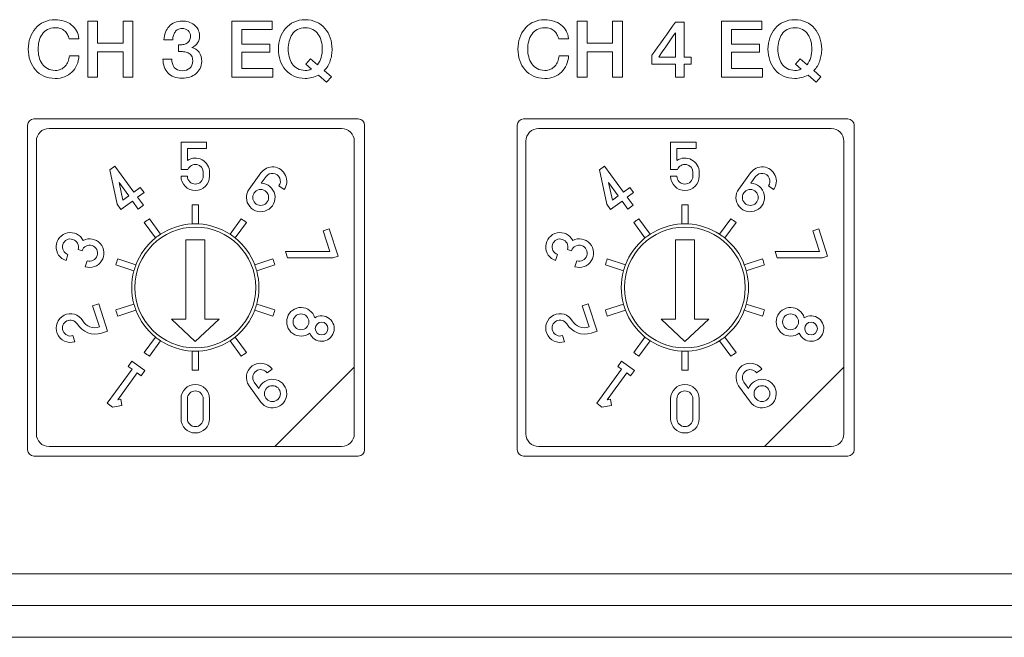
# Model space of a CAD drawing. Header units: millimetres. Extents: x 0 to 2122, y 0 to 1639.
# Tile 42 of 85: x 1604 to 1635, y 827 to 847. Entities that reach past the tile are written whole.
import ezdxf

# ---------------------------------------------------------------- set-up
doc = ezdxf.new("R2010")
doc.units = ezdxf.units.MM
doc.layers.add('1', color=7, linetype='Continuous', true_color=0xffffff)
doc.layers.add('2', color=7, linetype='Continuous', true_color=0xffffff)

msp = doc.modelspace()

# ---------------------------------------------------------------- linework, layer by layer
at = {"layer": '1', "color": 7, "linetype": 'Continuous', "lineweight": 13}
for p, q in [((1603.861, 833.222), (1603.861, 843.422)), ((1604.061, 843.622), (1614.261, 843.622)), ((1614.461, 843.422), (1614.461, 833.222)), ((1619.261, 833.222), (1619.261, 843.422)), ((1619.461, 843.622), (1629.661, 843.622)), ((1629.861, 843.422), (1629.861, 833.222)), ((1613.736, 843.322), (1604.536, 843.322)), ((1629.136, 843.322), (1619.936, 843.322)), ((1604.136, 842.922), (1604.136, 833.722)), ((1608.686, 842.897), (1608.686, 842.035)), ((1609.486, 842.897), (1608.686, 842.897)), ((1609.486, 842.697), (1609.486, 842.897)), ((1614.136, 835.822), (1614.136, 842.922)), ((1619.536, 842.922), (1619.536, 833.722)), ((1624.886, 842.897), (1624.086, 842.897)), ((1624.086, 842.897), (1624.086, 842.035)), ((1624.886, 842.697), (1624.886, 842.897)), ((1629.536, 835.822), (1629.536, 842.922)), ((1608.886, 842.697), (1609.486, 842.697)), ((1608.886, 842.316), (1608.886, 842.697)), ((1624.286, 842.697), (1624.886, 842.697)), ((1624.286, 842.316), (1624.286, 842.697)), ((1606.609, 842.141), (1606.447, 842.023)), ((1607.204, 841.322), (1606.609, 842.141)), ((1622.009, 842.141), (1621.847, 842.023)), ((1622.604, 841.322), (1622.009, 842.141)), ((1606.447, 842.023), (1606.678, 840.94)), ((1608.686, 842.035), (1608.904, 842.035)), ((1608.886, 841.822), (1608.686, 841.822)), ((1609.386, 841.942), (1609.386, 841.822)), ((1609.586, 841.822), (1609.586, 841.942)), ((1611.199, 841.928), (1610.829, 841.418)), ((1611.211, 841.603), (1611.361, 841.81)), ((1621.847, 842.023), (1622.078, 840.94)), ((1624.086, 842.035), (1624.304, 842.035)), ((1624.286, 841.822), (1624.086, 841.822)), ((1624.786, 841.942), (1624.786, 841.822)), ((1624.986, 841.822), (1624.986, 841.942)), ((1626.599, 841.928), (1626.229, 841.418)), ((1626.611, 841.603), (1626.761, 841.81)), ((1607.042, 841.204), (1606.736, 841.625)), ((1606.736, 841.625), (1606.855, 841.068)), ((1611.766, 841.516), (1611.928, 841.399)), ((1622.442, 841.204), (1622.136, 841.625)), ((1622.136, 841.625), (1622.255, 841.068)), ((1627.166, 841.516), (1627.328, 841.399)), ((1606.855, 841.068), (1607.042, 841.204)), ((1607.406, 841.469), (1607.204, 841.322)), ((1607.321, 841.16), (1607.524, 841.307)), ((1607.524, 841.307), (1607.406, 841.469)), ((1622.255, 841.068), (1622.442, 841.204)), ((1622.806, 841.469), (1622.604, 841.322)), ((1622.721, 841.16), (1622.924, 841.307)), ((1622.924, 841.307), (1622.806, 841.469)), ((1606.678, 840.94), (1606.796, 840.778)), ((1606.796, 840.778), (1607.16, 841.042)), ((1607.16, 841.042), (1607.343, 840.79)), ((1607.505, 840.907), (1607.321, 841.16)), ((1607.343, 840.79), (1607.505, 840.907)), ((1609.036, 840.92), (1609.036, 840.32)), ((1609.236, 840.32), (1609.236, 840.92)), ((1622.078, 840.94), (1622.196, 840.778)), ((1622.196, 840.778), (1622.56, 841.042)), ((1622.56, 841.042), (1622.743, 840.79)), ((1622.905, 840.907), (1622.721, 841.16)), ((1622.743, 840.79), (1622.905, 840.907)), ((1624.436, 840.92), (1624.436, 840.32)), ((1624.636, 840.32), (1624.636, 840.92)), ((1607.528, 840.365), (1607.881, 839.88)), ((1608.043, 839.997), (1607.69, 840.483)), ((1610.582, 840.483), (1610.229, 839.997)), ((1610.391, 839.88), (1610.744, 840.365)), ((1622.928, 840.365), (1623.281, 839.88)), ((1623.443, 839.997), (1623.09, 840.483)), ((1625.982, 840.483), (1625.629, 839.997)), ((1625.791, 839.88), (1626.144, 840.365)), ((1613.348, 840.164), (1613.158, 840.102)), ((1613.158, 840.102), (1613.368, 839.456)), ((1613.626, 839.308), (1613.348, 840.164)), ((1628.748, 840.164), (1628.558, 840.102)), ((1628.558, 840.102), (1628.768, 839.456)), ((1629.026, 839.308), (1628.748, 840.164)), ((1609.436, 839.822), (1608.836, 839.822)), ((1608.836, 837.322), (1608.836, 839.822)), ((1609.436, 837.322), (1609.436, 839.822)), ((1624.236, 837.322), (1624.236, 839.822)), ((1624.836, 839.822), (1624.236, 839.822)), ((1624.836, 837.322), (1624.836, 839.822)), ((1605.069, 839.17), (1605.131, 839.36)), ((1605.446, 839.521), (1605.574, 839.479)), ((1611.974, 839.456), (1612.04, 839.255)), ((1613.368, 839.456), (1611.974, 839.456)), ((1620.469, 839.17), (1620.531, 839.36)), ((1620.846, 839.521), (1620.974, 839.479)), ((1628.768, 839.456), (1627.374, 839.456)), ((1627.374, 839.456), (1627.44, 839.255)), ((1605.735, 839.164), (1605.673, 838.974)), ((1606.634, 839.03), (1607.205, 838.845)), ((1607.267, 839.035), (1606.696, 839.22)), ((1611.576, 839.22), (1611.005, 839.035)), ((1611.067, 838.845), (1611.638, 839.03)), ((1612.04, 839.255), (1613.464, 839.255)), ((1613.464, 839.255), (1613.626, 839.308)), ((1621.135, 839.164), (1621.073, 838.974)), ((1622.034, 839.03), (1622.605, 838.845)), ((1622.667, 839.035), (1622.096, 839.22)), ((1626.976, 839.22), (1626.405, 839.035)), ((1626.467, 838.845), (1627.038, 839.03)), ((1627.44, 839.255), (1628.864, 839.255)), ((1628.864, 839.255), (1629.026, 839.308)), ((1606.096, 837.807), (1605.906, 837.746)), ((1606.374, 836.952), (1606.096, 837.807)), ((1607.205, 837.8), (1606.634, 837.615)), ((1611.638, 837.615), (1611.067, 837.8)), ((1621.496, 837.807), (1621.306, 837.746)), ((1621.774, 836.952), (1621.496, 837.807)), ((1622.605, 837.8), (1622.034, 837.615)), ((1627.038, 837.615), (1626.467, 837.8)), ((1605.906, 837.746), (1606.122, 837.08)), ((1606.696, 837.424), (1607.267, 837.61)), ((1611.005, 837.61), (1611.576, 837.424)), ((1621.306, 837.746), (1621.522, 837.08)), ((1622.096, 837.424), (1622.667, 837.61)), ((1626.405, 837.61), (1626.976, 837.424)), ((1608.836, 837.322), (1608.386, 837.322)), ((1608.386, 837.322), (1609.136, 836.622)), ((1609.136, 836.622), (1609.886, 837.322)), ((1609.886, 837.322), (1609.436, 837.322)), ((1623.786, 837.322), (1624.536, 836.622)), ((1624.236, 837.322), (1623.786, 837.322)), ((1624.536, 836.622), (1625.286, 837.322)), ((1625.286, 837.322), (1624.836, 837.322)), ((1606.184, 836.891), (1606.374, 836.952)), ((1621.584, 836.891), (1621.774, 836.952)), ((1605.347, 836.618), (1605.285, 836.808)), ((1607.881, 836.765), (1607.528, 836.279)), ((1607.69, 836.162), (1608.043, 836.648)), ((1610.229, 836.648), (1610.582, 836.162)), ((1610.744, 836.279), (1610.391, 836.765)), ((1620.747, 836.618), (1620.685, 836.808)), ((1623.281, 836.765), (1622.928, 836.279)), ((1623.09, 836.162), (1623.443, 836.648)), ((1625.629, 836.648), (1625.982, 836.162)), ((1626.144, 836.279), (1625.791, 836.765)), ((1609.036, 836.325), (1609.036, 835.724)), ((1609.236, 835.724), (1609.236, 836.325)), ((1624.436, 836.325), (1624.436, 835.724)), ((1624.636, 835.724), (1624.636, 836.325)), ((1607.141, 836.001), (1607.023, 835.84)), ((1607.546, 835.708), (1607.141, 836.001)), ((1622.541, 836.001), (1622.423, 835.84)), ((1622.946, 835.708), (1622.541, 836.001)), ((1607.145, 835.751), (1606.366, 834.68)), ((1606.694, 834.791), (1607.307, 835.634)), ((1607.023, 835.84), (1607.145, 835.751)), ((1607.307, 835.634), (1607.428, 835.546)), ((1607.428, 835.546), (1607.546, 835.708)), ((1611.393, 835.641), (1611.554, 835.759)), ((1614.136, 835.822), (1611.636, 833.322)), ((1614.136, 833.722), (1614.136, 835.822)), ((1622.545, 835.751), (1621.766, 834.68)), ((1622.094, 834.791), (1622.707, 835.634)), ((1622.423, 835.84), (1622.545, 835.751)), ((1622.707, 835.634), (1622.828, 835.546)), ((1622.828, 835.546), (1622.946, 835.708)), ((1626.793, 835.641), (1626.954, 835.759)), ((1629.536, 835.822), (1627.036, 833.322)), ((1629.536, 833.722), (1629.536, 835.822)), ((1611.138, 835.141), (1610.988, 835.348)), ((1626.538, 835.141), (1626.388, 835.348)), ((1610.826, 835.23), (1611.196, 834.721)), ((1626.226, 835.23), (1626.596, 834.721)), ((1606.793, 834.807), (1606.694, 834.791)), ((1606.824, 834.609), (1606.793, 834.807)), ((1608.686, 834.822), (1608.686, 834.197)), ((1608.886, 834.822), (1608.886, 834.197)), ((1609.386, 834.197), (1609.386, 834.822)), ((1609.586, 834.197), (1609.586, 834.822)), ((1622.193, 834.807), (1622.094, 834.791)), ((1622.224, 834.609), (1622.193, 834.807)), ((1624.086, 834.822), (1624.086, 834.197)), ((1624.286, 834.822), (1624.286, 834.197)), ((1624.786, 834.197), (1624.786, 834.822)), ((1624.986, 834.197), (1624.986, 834.822)), ((1606.366, 834.68), (1606.528, 834.562)), ((1606.528, 834.562), (1606.824, 834.609)), ((1621.766, 834.68), (1621.928, 834.562)), ((1621.928, 834.562), (1622.224, 834.609)), ((1604.536, 833.322), (1611.636, 833.322)), ((1611.636, 833.322), (1613.736, 833.322)), ((1619.936, 833.322), (1627.036, 833.322)), ((1627.036, 833.322), (1629.136, 833.322)), ((1614.261, 833.022), (1604.061, 833.022)), ((1629.661, 833.022), (1619.461, 833.022)), ((1891.761, 829.322), (1475.961, 829.322)), ((1475.961, 828.322), (1891.761, 828.322)), ((1689.361, 827.322), (1475.961, 827.322))]:
    msp.add_line(p, q, dxfattribs=at)
for centre, radius in [((1611.193, 841.154), 0.25), ((1626.593, 841.154), 0.25), ((1612.46, 837.242), 0.25), ((1627.86, 837.242), 0.25), ((1613.107, 837.032), 0.2), ((1628.507, 837.032), 0.2), ((1611.561, 834.985), 0.25), ((1626.961, 834.985), 0.25)]:
    msp.add_circle(centre, radius, dxfattribs=at)
at = {"layer": '1', "color": 7, "linetype": 'Continuous', "lineweight": 13, "extrusion": (0, 0, -1)}
for centre in [(-1609.136, 838.322), (-1624.536, 838.322)]:
    msp.add_circle(centre, 1.9, dxfattribs=at)
for centre, radius, start, end in [((-1604.061, 843.422), 0.2, 0, 90), ((-1614.261, 843.422), 0.2, 90, 180), ((-1619.461, 843.422), 0.2, 0, 90), ((-1629.661, 843.422), 0.2, 90, 180), ((-1609.136, 838.322), 2, 56.866, 87.134), ((-1609.136, 838.322), 2, 87.134, 92.866), ((-1609.136, 838.322), 2, 92.866, 123.134), ((-1624.536, 838.322), 2, 56.866, 87.134), ((-1624.536, 838.322), 2, 87.134, 92.866), ((-1624.536, 838.322), 2, 92.866, 123.134), ((-1609.136, 838.322), 2, 51.134, 56.866), ((-1609.136, 838.322), 2, 123.134, 128.866), ((-1624.536, 838.322), 2, 51.134, 56.866), ((-1624.536, 838.322), 2, 123.134, 128.866), ((-1609.136, 838.322), 2, 20.866, 51.134), ((-1609.136, 838.322), 2, 128.866, 159.134), ((-1624.536, 838.322), 2, 20.866, 51.134), ((-1624.536, 838.322), 2, 128.866, 159.134), ((-1609.136, 838.322), 2, 15.134, 20.866), ((-1609.136, 838.322), 2, 159.134, 164.866), ((-1624.536, 838.322), 2, 15.134, 20.866), ((-1624.536, 838.322), 2, 159.134, 164.866), ((-1609.136, 838.322), 2, 344.866, 15.134), ((-1609.136, 838.322), 2, 164.866, 195.134), ((-1624.536, 838.322), 2, 344.866, 15.134), ((-1624.536, 838.322), 2, 164.866, 195.134), ((-1609.136, 838.322), 2, 339.134, 344.866), ((-1609.136, 838.322), 2, 195.134, 200.866), ((-1624.536, 838.322), 2, 339.134, 344.866), ((-1624.536, 838.322), 2, 195.134, 200.866), ((-1609.136, 838.322), 2, 308.866, 339.134), ((-1609.136, 838.322), 2, 200.866, 231.134), ((-1624.536, 838.322), 2, 308.866, 339.134), ((-1624.536, 838.322), 2, 200.866, 231.134), ((-1609.136, 838.322), 2, 303.134, 308.866), ((-1609.136, 838.322), 2, 272.866, 303.134), ((-1609.136, 838.322), 2, 236.866, 267.134), ((-1609.136, 838.322), 2, 231.134, 236.866), ((-1624.536, 838.322), 2, 303.134, 308.866), ((-1624.536, 838.322), 2, 272.866, 303.134), ((-1624.536, 838.322), 2, 236.866, 267.134), ((-1624.536, 838.322), 2, 231.134, 236.866), ((-1609.136, 838.322), 2, 267.134, 272.866), ((-1609.136, 838.322), 2, 270, 272.8631), ((-1609.136, 838.322), 2, 267.1369, 270), ((-1624.536, 838.322), 2, 267.134, 272.866), ((-1624.536, 838.322), 2, 270, 272.8631), ((-1624.536, 838.322), 2, 267.1369, 270), ((-1604.061, 833.222), 0.2, 270, 0), ((-1614.261, 833.222), 0.2, 180, 270), ((-1619.461, 833.222), 0.2, 270, 0), ((-1629.661, 833.222), 0.2, 180, 270)]:
    msp.add_arc(centre, radius, start, end, dxfattribs=at)
at = {"layer": '1', "color": 7, "linetype": 'Continuous', "lineweight": 13}
for centre, radius, start, end in [((1604.536, 842.922), 0.4, 90, 180), ((1613.736, 842.922), 0.4, 0, 90), ((1619.936, 842.922), 0.4, 90, 180), ((1629.136, 842.922), 0.4, 0, 90), ((1609.136, 841.942), 0.45, 0, 123.749), ((1609.136, 841.942), 0.25, 0, 158.1252), ((1624.536, 841.942), 0.45, 0, 123.749), ((1624.536, 841.942), 0.25, 0, 158.1252), ((1609.136, 841.822), 0.45, 180, 0), ((1609.136, 841.822), 0.25, 180, 0), ((1611.563, 841.664), 0.45, 324.0312, 144.0417), ((1611.563, 841.663), 0.25, 324.0054, 144.0892), ((1624.536, 841.822), 0.45, 180, 0), ((1624.536, 841.822), 0.25, 180, 0), ((1626.963, 841.664), 0.45, 324.0312, 144.0417), ((1626.963, 841.663), 0.25, 324.0054, 144.0892), ((1611.193, 841.154), 0.45, 144.0395, 87.7025), ((1626.593, 841.154), 0.45, 144.0395, 87.7025), ((1609.136, 838.322), 2.6, 87.7958, 92.2042), ((1624.536, 838.322), 2.6, 87.7958, 92.2042), ((1609.136, 838.322), 2.6, 123.7958, 128.2042), ((1609.136, 838.322), 2.6, 51.7958, 56.2042), ((1624.536, 838.322), 2.6, 123.7958, 128.2042), ((1624.536, 838.322), 2.6, 51.7958, 56.2042), ((1605.208, 839.598), 0.45, 27.1244, 251.9419), ((1620.608, 839.598), 0.45, 27.1244, 251.9419), ((1605.208, 839.598), 0.25, 342.1055, 252.0386), ((1605.812, 839.402), 0.25, 252.1055, 162.0386), ((1605.813, 839.402), 0.45, 251.9104, 116.9187), ((1620.608, 839.598), 0.25, 342.1055, 252.0386), ((1621.212, 839.402), 0.25, 252.1055, 162.0386), ((1621.213, 839.402), 0.45, 251.9104, 116.9187), ((1609.136, 838.322), 2.6, 159.7958, 164.2042), ((1609.136, 838.322), 2.6, 15.7958, 20.2042), ((1624.536, 838.322), 2.6, 159.7958, 164.2042), ((1624.536, 838.322), 2.6, 15.7958, 20.2042), ((1605.208, 837.046), 0.45, 31.0186, 287.9454), ((1609.136, 838.322), 2.6, 195.7958, 200.2042), ((1609.136, 838.322), 2.6, 339.7958, 344.2042), ((1612.46, 837.243), 0.45, 16.3723, 307.4695), ((1620.608, 837.046), 0.45, 31.0186, 287.9454), ((1624.536, 838.322), 2.6, 195.7958, 200.2042), ((1624.536, 838.322), 2.6, 339.7958, 344.2042), ((1627.86, 837.243), 0.45, 16.3723, 307.4695), ((1605.208, 837.046), 0.25, 31.1093, 287.9498), ((1605.982, 837.511), 0.653, 210.9626, 288.0723), ((1605.982, 837.511), 0.453, 210.9516, 287.9364), ((1613.106, 837.032), 0.4, 201.4464, 122.3955), ((1620.608, 837.046), 0.25, 31.1093, 287.9498), ((1621.382, 837.511), 0.653, 210.9626, 288.0723), ((1621.382, 837.511), 0.453, 210.9516, 287.9364), ((1628.506, 837.032), 0.4, 201.4464, 122.3955), ((1609.136, 838.322), 2.6, 231.7958, 236.2042), ((1609.136, 838.322), 2.6, 303.7958, 308.2042), ((1624.536, 838.322), 2.6, 231.7958, 236.2042), ((1624.536, 838.322), 2.6, 303.7958, 308.2042), ((1611.194, 835.49), 0.45, 36.8462, 215.1618), ((1626.594, 835.49), 0.45, 36.8462, 215.1618), ((1609.136, 838.322), 2.6, 267.7958, 272.2042), ((1611.194, 835.49), 0.25, 37.1705, 214.5977), ((1624.536, 838.322), 2.6, 267.7958, 272.2042), ((1626.594, 835.49), 0.25, 37.1705, 214.5977), ((1611.56, 834.986), 0.45, 216.0342, 159.7909), ((1626.96, 834.986), 0.45, 216.0342, 159.7909), ((1609.136, 834.822), 0.45, 0, 180), ((1609.136, 834.822), 0.25, 0, 180), ((1624.536, 834.822), 0.45, 0, 180), ((1624.536, 834.822), 0.25, 0, 180), ((1609.136, 834.197), 0.45, 180, 0), ((1609.136, 834.197), 0.25, 180, 0), ((1624.536, 834.197), 0.45, 180, 0), ((1624.536, 834.197), 0.25, 180, 0), ((1604.536, 833.722), 0.4, 180, 270), ((1613.736, 833.722), 0.4, 270, 0), ((1619.936, 833.722), 0.4, 180, 270), ((1629.136, 833.722), 0.4, 270, 0)]:
    msp.add_arc(centre, radius, start, end, dxfattribs=at)
at = {"layer": '2', "color": 7, "linetype": 'Continuous', "lineweight": 13}
for points, knots in [([(1603.94, 846.175), (1603.979, 846.287), (1604.034, 846.385), (1604.179, 846.553), (1604.268, 846.62), (1604.372, 846.669)], [0.76470588, 0.76470588, 0.76470588, 0.76470588, 0.79411765, 0.79411765, 0.82352941, 0.82352941, 0.82352941, 0.82352941]), ([(1604.372, 846.669), (1604.477, 846.718), (1604.595, 846.743), (1604.727, 846.743), (1604.825, 846.743), (1604.918, 846.729), (1605.093, 846.675), (1605.17, 846.635), (1605.236, 846.584)], [0.82352941, 0.82352941, 0.82352941, 0.82352941, 0.85294118, 0.85294118, 0.85294118, 0.88235294, 0.88235294, 0.91176471, 0.91176471, 0.91176471, 0.91176471]), ([(1604.896, 846.465), (1604.847, 846.482), (1604.791, 846.491), (1604.727, 846.491), (1604.633, 846.491), (1604.552, 846.472), (1604.483, 846.434)], [0.08823529, 0.08823529, 0.08823529, 0.08823529, 0.11764706, 0.11764706, 0.11764706, 0.14705882, 0.14705882, 0.14705882, 0.14705882]), ([(1608.149, 846.113), (1608.152, 846.197), (1608.168, 846.275), (1608.224, 846.418), (1608.262, 846.48), (1608.311, 846.533)], [0.26190476, 0.26190476, 0.26190476, 0.26190476, 0.28571429, 0.28571429, 0.30952381, 0.30952381, 0.30952381, 0.30952381]), ([(1608.488, 846.657), (1608.556, 846.686), (1608.635, 846.701), (1608.722, 846.701), (1608.79, 846.701), (1608.856, 846.691), (1608.921, 846.671)], [0.33333333, 0.33333333, 0.33333333, 0.33333333, 0.35714286, 0.35714286, 0.35714286, 0.38095238, 0.38095238, 0.38095238, 0.38095238]), ([(1608.911, 846.4), (1608.861, 846.444), (1608.796, 846.466), (1608.717, 846.466), (1608.668, 846.466), (1608.625, 846.457), (1608.552, 846.417), (1608.522, 846.39), (1608.498, 846.356)], [0.11904762, 0.11904762, 0.11904762, 0.11904762, 0.14285714, 0.14285714, 0.14285714, 0.16666667, 0.16666667, 0.19047619, 0.19047619, 0.19047619, 0.19047619]), ([(1611.808, 846.175), (1611.846, 846.287), (1611.902, 846.385), (1612.047, 846.553), (1612.135, 846.62), (1612.24, 846.669)], [0.42857143, 0.42857143, 0.42857143, 0.42857143, 0.47619048, 0.47619048, 0.52380952, 0.52380952, 0.52380952, 0.52380952]), ([(1612.24, 846.669), (1612.344, 846.718), (1612.463, 846.743), (1612.726, 846.743), (1612.844, 846.718), (1612.949, 846.669)], [0.52380952, 0.52380952, 0.52380952, 0.52380952, 0.57142857, 0.57142857, 0.61904762, 0.61904762, 0.61904762, 0.61904762]), ([(1612.837, 846.434), (1612.769, 846.472), (1612.688, 846.491), (1612.5, 846.491), (1612.419, 846.472), (1612.351, 846.434)], [0.3684211, 0.3684211, 0.3684211, 0.3684211, 0.4210526, 0.4210526, 0.4736842, 0.4736842, 0.4736842, 0.4736842]), ([(1612.949, 846.669), (1613.053, 846.62), (1613.142, 846.553), (1613.286, 846.385), (1613.342, 846.287), (1613.381, 846.175)], [0.61904762, 0.61904762, 0.61904762, 0.61904762, 0.66666667, 0.66666667, 0.71428571, 0.71428571, 0.71428571, 0.71428571]), ([(1619.773, 846.669), (1619.877, 846.718), (1619.995, 846.743), (1620.127, 846.743), (1620.226, 846.743), (1620.319, 846.729), (1620.493, 846.675), (1620.57, 846.635), (1620.704, 846.532), (1620.757, 846.469), (1620.799, 846.395)], [0.8235294, 0.8235294, 0.8235294, 0.8235294, 0.8529412, 0.8529412, 0.8529412, 0.8823529, 0.8823529, 0.9117647, 0.9117647, 0.9411765, 0.9411765, 0.9411765, 0.9411765]), ([(1620.296, 846.465), (1620.248, 846.482), (1620.191, 846.491), (1620.127, 846.491), (1620.034, 846.491), (1619.952, 846.472), (1619.884, 846.434)], [0.08823529, 0.08823529, 0.08823529, 0.08823529, 0.11764706, 0.11764706, 0.11764706, 0.14705882, 0.14705882, 0.14705882, 0.14705882]), ([(1627.208, 846.175), (1627.247, 846.287), (1627.303, 846.385), (1627.447, 846.553), (1627.536, 846.62), (1627.64, 846.669)], [0.42857143, 0.42857143, 0.42857143, 0.42857143, 0.47619048, 0.47619048, 0.52380952, 0.52380952, 0.52380952, 0.52380952]), ([(1627.64, 846.669), (1627.745, 846.718), (1627.863, 846.743), (1628.126, 846.743), (1628.244, 846.718), (1628.349, 846.669)], [0.52380952, 0.52380952, 0.52380952, 0.52380952, 0.57142857, 0.57142857, 0.61904762, 0.61904762, 0.61904762, 0.61904762]), ([(1628.238, 846.434), (1628.17, 846.472), (1628.089, 846.491), (1627.901, 846.491), (1627.82, 846.472), (1627.752, 846.434)], [0.3684211, 0.3684211, 0.3684211, 0.3684211, 0.4210526, 0.4210526, 0.4736842, 0.4736842, 0.4736842, 0.4736842]), ([(1628.349, 846.669), (1628.454, 846.62), (1628.542, 846.553), (1628.687, 846.385), (1628.743, 846.287), (1628.781, 846.175)], [0.61904762, 0.61904762, 0.61904762, 0.61904762, 0.66666667, 0.66666667, 0.71428571, 0.71428571, 0.71428571, 0.71428571]), ([(1603.94, 845.461), (1603.901, 845.573), (1603.882, 845.693), (1603.882, 845.82), (1603.882, 845.944), (1603.901, 846.063), (1603.94, 846.175)], [0.70588235, 0.70588235, 0.70588235, 0.70588235, 0.73529412, 0.73529412, 0.73529412, 0.76470588, 0.76470588, 0.76470588, 0.76470588]), ([(1608.865, 846.003), (1608.901, 846.024), (1608.931, 846.052), (1608.975, 846.125), (1608.986, 846.169), (1608.986, 846.222), (1608.986, 846.296), (1608.961, 846.355), (1608.911, 846.4)], [0.04761905, 0.04761905, 0.04761905, 0.04761905, 0.07142857, 0.07142857, 0.0952381, 0.0952381, 0.0952381, 0.11904762, 0.11904762, 0.11904762, 0.11904762]), ([(1609.221, 846.44), (1609.252, 846.382), (1609.268, 846.315), (1609.268, 846.239), (1609.268, 846.152), (1609.248, 846.076), (1609.209, 846.011)], [0.42857143, 0.42857143, 0.42857143, 0.42857143, 0.45238095, 0.45238095, 0.45238095, 0.47619048, 0.47619048, 0.47619048, 0.47619048]), ([(1611.808, 845.461), (1611.769, 845.573), (1611.75, 845.693), (1611.75, 845.82), (1611.75, 845.944), (1611.769, 846.063), (1611.808, 846.175)], [0.33333333, 0.33333333, 0.33333333, 0.33333333, 0.38095238, 0.38095238, 0.38095238, 0.42857143, 0.42857143, 0.42857143, 0.42857143]), ([(1613.381, 846.175), (1613.419, 846.063), (1613.439, 845.944), (1613.439, 845.82), (1613.439, 845.758), (1613.434, 845.697), (1613.424, 845.635)], [0.71428571, 0.71428571, 0.71428571, 0.71428571, 0.76190476, 0.76190476, 0.76190476, 0.80952381, 0.80952381, 0.80952381, 0.80952381]), ([(1619.341, 845.461), (1619.302, 845.573), (1619.283, 845.693), (1619.283, 845.82), (1619.283, 845.944), (1619.302, 846.063), (1619.341, 846.175)], [0.70588235, 0.70588235, 0.70588235, 0.70588235, 0.73529412, 0.73529412, 0.73529412, 0.76470588, 0.76470588, 0.76470588, 0.76470588]), ([(1627.208, 845.461), (1627.17, 845.573), (1627.15, 845.693), (1627.15, 845.82), (1627.15, 845.944), (1627.17, 846.063), (1627.208, 846.175)], [0.33333333, 0.33333333, 0.33333333, 0.33333333, 0.38095238, 0.38095238, 0.38095238, 0.42857143, 0.42857143, 0.42857143, 0.42857143]), ([(1628.781, 846.175), (1628.82, 846.063), (1628.84, 845.944), (1628.84, 845.82), (1628.84, 845.758), (1628.834, 845.697), (1628.825, 845.635)], [0.71428571, 0.71428571, 0.71428571, 0.71428571, 0.76190476, 0.76190476, 0.76190476, 0.80952381, 0.80952381, 0.80952381, 0.80952381]), ([(1604.221, 846.066), (1604.201, 845.986), (1604.191, 845.903), (1604.191, 845.736), (1604.201, 845.653), (1604.221, 845.573)], [0.20588235, 0.20588235, 0.20588235, 0.20588235, 0.23529412, 0.23529412, 0.26470588, 0.26470588, 0.26470588, 0.26470588]), ([(1612.089, 846.066), (1612.069, 845.986), (1612.058, 845.903), (1612.058, 845.736), (1612.069, 845.653), (1612.089, 845.573)], [0.5789474, 0.5789474, 0.5789474, 0.5789474, 0.6315789, 0.6315789, 0.6842105, 0.6842105, 0.6842105, 0.6842105]), ([(1613.095, 845.558), (1613.118, 845.643), (1613.13, 845.731), (1613.13, 845.82), (1613.13, 845.903), (1613.12, 845.986), (1613.099, 846.066)], [0.1578947, 0.1578947, 0.1578947, 0.1578947, 0.2105263, 0.2105263, 0.2105263, 0.2631579, 0.2631579, 0.2631579, 0.2631579]), ([(1619.622, 846.066), (1619.601, 845.986), (1619.592, 845.903), (1619.592, 845.736), (1619.601, 845.653), (1619.622, 845.573)], [0.20588235, 0.20588235, 0.20588235, 0.20588235, 0.23529412, 0.23529412, 0.26470588, 0.26470588, 0.26470588, 0.26470588]), ([(1627.49, 846.066), (1627.469, 845.986), (1627.459, 845.903), (1627.459, 845.736), (1627.469, 845.653), (1627.49, 845.573)], [0.5789474, 0.5789474, 0.5789474, 0.5789474, 0.6315789, 0.6315789, 0.6842105, 0.6842105, 0.6842105, 0.6842105]), ([(1628.496, 845.558), (1628.519, 845.643), (1628.531, 845.731), (1628.531, 845.82), (1628.531, 845.903), (1628.52, 845.986), (1628.5, 846.066)], [0.1578947, 0.1578947, 0.1578947, 0.1578947, 0.2105263, 0.2105263, 0.2105263, 0.2631579, 0.2631579, 0.2631579, 0.2631579]), ([(1608.476, 845.243), (1608.531, 845.173), (1608.614, 845.138), (1608.725, 845.138), (1608.818, 845.138), (1608.897, 845.164), (1609.024, 845.272), (1609.055, 845.348), (1609.055, 845.447), (1609.055, 845.514), (1609.042, 845.568), (1609.016, 845.607)], [0.80952381, 0.80952381, 0.80952381, 0.80952381, 0.83333333, 0.83333333, 0.83333333, 0.85714286, 0.85714286, 0.88095238, 0.88095238, 0.88095238, 0.9047619, 0.9047619, 0.9047619, 0.9047619]), ([(1608.912, 845.697), (1608.869, 845.718), (1608.821, 845.731), (1608.714, 845.74), (1608.659, 845.742), (1608.604, 845.74)], [0.92857143, 0.92857143, 0.92857143, 0.92857143, 0.95238095, 0.95238095, 0.97619048, 0.97619048, 0.97619048, 0.97619048]), ([(1609.254, 845.717), (1609.309, 845.639), (1609.337, 845.544), (1609.337, 845.432), (1609.337, 845.349), (1609.32, 845.276), (1609.288, 845.211)], [0.54761905, 0.54761905, 0.54761905, 0.54761905, 0.57142857, 0.57142857, 0.57142857, 0.5952381, 0.5952381, 0.5952381, 0.5952381]), ([(1613.424, 845.635), (1613.414, 845.574), (1613.399, 845.513), (1613.36, 845.395), (1613.334, 845.338), (1613.303, 845.285)], [0.80952381, 0.80952381, 0.80952381, 0.80952381, 0.85714286, 0.85714286, 0.9047619, 0.9047619, 0.9047619, 0.9047619]), ([(1604.372, 844.969), (1604.268, 845.017), (1604.179, 845.084), (1604.034, 845.252), (1603.979, 845.349), (1603.94, 845.461)], [0.64705882, 0.64705882, 0.64705882, 0.64705882, 0.67647059, 0.67647059, 0.70588235, 0.70588235, 0.70588235, 0.70588235]), ([(1612.24, 844.969), (1612.135, 845.017), (1612.047, 845.084), (1611.902, 845.252), (1611.846, 845.349), (1611.808, 845.461)], [0.23809524, 0.23809524, 0.23809524, 0.23809524, 0.28571429, 0.28571429, 0.33333333, 0.33333333, 0.33333333, 0.33333333]), ([(1627.64, 844.969), (1627.536, 845.017), (1627.447, 845.084), (1627.303, 845.252), (1627.247, 845.349), (1627.208, 845.461)], [0.23809524, 0.23809524, 0.23809524, 0.23809524, 0.28571429, 0.28571429, 0.33333333, 0.33333333, 0.33333333, 0.33333333]), ([(1605.253, 845.095), (1605.187, 845.031), (1605.109, 844.982), (1604.932, 844.913), (1604.834, 844.896), (1604.727, 844.896), (1604.595, 844.896), (1604.477, 844.92), (1604.372, 844.969)], [0.55882353, 0.55882353, 0.55882353, 0.55882353, 0.58823529, 0.58823529, 0.61764706, 0.61764706, 0.61764706, 0.64705882, 0.64705882, 0.64705882, 0.64705882]), ([(1604.483, 845.205), (1604.552, 845.167), (1604.633, 845.148), (1604.727, 845.148), (1604.796, 845.148), (1604.857, 845.16), (1604.91, 845.183)], [0.32352941, 0.32352941, 0.32352941, 0.32352941, 0.35294118, 0.35294118, 0.35294118, 0.38235294, 0.38235294, 0.38235294, 0.38235294]), ([(1609.288, 845.211), (1609.254, 845.146), (1609.21, 845.09), (1609.099, 845), (1609.033, 844.965), (1608.885, 844.916), (1608.807, 844.903), (1608.725, 844.903), (1608.624, 844.903), (1608.537, 844.918), (1608.461, 844.946)], [0.5952381, 0.5952381, 0.5952381, 0.5952381, 0.61904762, 0.61904762, 0.64285714, 0.64285714, 0.66666667, 0.66666667, 0.66666667, 0.69047619, 0.69047619, 0.69047619, 0.69047619]), ([(1612.804, 844.921), (1612.733, 844.904), (1612.663, 844.896), (1612.594, 844.896), (1612.463, 844.896), (1612.344, 844.92), (1612.24, 844.969)], [0.14285714, 0.14285714, 0.14285714, 0.14285714, 0.19047619, 0.19047619, 0.19047619, 0.23809524, 0.23809524, 0.23809524, 0.23809524]), ([(1612.351, 845.205), (1612.419, 845.167), (1612.5, 845.148), (1612.594, 845.148), (1612.627, 845.148), (1612.66, 845.151), (1612.694, 845.158)], [0.7894737, 0.7894737, 0.7894737, 0.7894737, 0.8421053, 0.8421053, 0.8421053, 0.8947368, 0.8947368, 0.8947368, 0.8947368]), ([(1620.653, 845.095), (1620.587, 845.031), (1620.51, 844.982), (1620.332, 844.913), (1620.234, 844.896), (1620.127, 844.896), (1619.995, 844.896), (1619.877, 844.92), (1619.773, 844.969)], [0.55882353, 0.55882353, 0.55882353, 0.55882353, 0.58823529, 0.58823529, 0.61764706, 0.61764706, 0.61764706, 0.64705882, 0.64705882, 0.64705882, 0.64705882]), ([(1619.884, 845.205), (1619.952, 845.167), (1620.034, 845.148), (1620.127, 845.148), (1620.197, 845.148), (1620.257, 845.16), (1620.31, 845.183)], [0.32352941, 0.32352941, 0.32352941, 0.32352941, 0.35294118, 0.35294118, 0.35294118, 0.38235294, 0.38235294, 0.38235294, 0.38235294]), ([(1628.205, 844.921), (1628.134, 844.904), (1628.064, 844.896), (1627.995, 844.896), (1627.863, 844.896), (1627.745, 844.92), (1627.64, 844.969)], [0.14285714, 0.14285714, 0.14285714, 0.14285714, 0.19047619, 0.19047619, 0.19047619, 0.23809524, 0.23809524, 0.23809524, 0.23809524]), ([(1627.752, 845.205), (1627.82, 845.167), (1627.901, 845.148), (1627.995, 845.148), (1628.028, 845.148), (1628.061, 845.151), (1628.095, 845.158)], [0.7894737, 0.7894737, 0.7894737, 0.7894737, 0.8421053, 0.8421053, 0.8421053, 0.8947368, 0.8947368, 0.8947368, 0.8947368])]:
    msp.add_open_spline(points, degree=3, knots=knots, dxfattribs=at)
for points in [[(1605.023, 846.392), (1604.987, 846.423), (1604.944, 846.448), (1604.896, 846.465)], [(1605.236, 846.584), (1605.303, 846.532), (1605.357, 846.469), (1605.398, 846.395)], [(1605.751, 846.701), (1605.854, 846.701), (1605.957, 846.701), (1606.06, 846.701)], [(1605.751, 844.938), (1605.751, 845.526), (1605.751, 846.113), (1605.751, 846.701)], [(1606.06, 846.701), (1606.06, 846.467), (1606.06, 846.234), (1606.06, 846)], [(1606.863, 846), (1606.863, 846.234), (1606.863, 846.467), (1606.863, 846.701)], [(1606.863, 846.701), (1606.966, 846.701), (1607.068, 846.701), (1607.171, 846.701)], [(1607.171, 846.701), (1607.171, 846.113), (1607.171, 845.526), (1607.171, 844.938)], [(1608.311, 846.533), (1608.359, 846.586), (1608.418, 846.627), (1608.488, 846.657)], [(1608.921, 846.671), (1608.986, 846.652), (1609.044, 846.623), (1609.096, 846.585)], [(1609.096, 846.585), (1609.148, 846.547), (1609.19, 846.499), (1609.221, 846.44)], [(1610.288, 846.701), (1610.711, 846.701), (1611.134, 846.701), (1611.557, 846.701)], [(1610.288, 844.938), (1610.288, 845.526), (1610.288, 846.113), (1610.288, 846.701)], [(1611.557, 846.701), (1611.557, 846.612), (1611.557, 846.523), (1611.557, 846.434)], [(1619.341, 846.175), (1619.379, 846.287), (1619.435, 846.385), (1619.507, 846.469)], [(1619.507, 846.469), (1619.58, 846.553), (1619.668, 846.62), (1619.773, 846.669)], [(1620.423, 846.392), (1620.387, 846.423), (1620.345, 846.448), (1620.296, 846.465)], [(1621.152, 846.701), (1621.255, 846.701), (1621.358, 846.701), (1621.461, 846.701)], [(1621.152, 844.938), (1621.152, 845.526), (1621.152, 846.113), (1621.152, 846.701)], [(1621.461, 846.701), (1621.461, 846.467), (1621.461, 846.234), (1621.461, 846)], [(1622.263, 846), (1622.263, 846.234), (1622.263, 846.467), (1622.263, 846.701)], [(1622.263, 846.701), (1622.366, 846.701), (1622.469, 846.701), (1622.572, 846.701)], [(1622.572, 846.701), (1622.572, 846.113), (1622.572, 845.526), (1622.572, 844.938)], [(1623.5, 845.627), (1623.747, 845.973), (1623.994, 846.32), (1624.241, 846.667)], [(1624.241, 846.667), (1624.33, 846.667), (1624.419, 846.667), (1624.508, 846.667)], [(1624.508, 846.667), (1624.508, 846.301), (1624.508, 845.936), (1624.508, 845.57)], [(1625.688, 846.701), (1626.111, 846.701), (1626.534, 846.701), (1626.958, 846.701)], [(1625.688, 844.938), (1625.688, 845.526), (1625.688, 846.113), (1625.688, 846.701)], [(1626.958, 846.701), (1626.958, 846.612), (1626.958, 846.523), (1626.958, 846.434)], [(1604.317, 846.282), (1604.274, 846.219), (1604.242, 846.147), (1604.221, 846.066)], [(1604.483, 846.434), (1604.415, 846.397), (1604.359, 846.346), (1604.317, 846.282)], [(1605.112, 846.281), (1605.088, 846.324), (1605.059, 846.361), (1605.023, 846.392)], [(1605.166, 846.141), (1605.153, 846.191), (1605.135, 846.238), (1605.112, 846.281)], [(1605.398, 846.395), (1605.439, 846.321), (1605.465, 846.236), (1605.475, 846.141)], [(1608.446, 846.243), (1608.434, 846.201), (1608.429, 846.158), (1608.431, 846.113)], [(1608.498, 846.356), (1608.475, 846.323), (1608.457, 846.285), (1608.446, 846.243)], [(1611.557, 846.434), (1611.237, 846.434), (1610.917, 846.434), (1610.596, 846.434)], [(1610.596, 846.434), (1610.596, 846.28), (1610.596, 846.127), (1610.596, 845.973)], [(1612.184, 846.282), (1612.142, 846.219), (1612.11, 846.147), (1612.089, 846.066)], [(1612.351, 846.434), (1612.283, 846.397), (1612.227, 846.346), (1612.184, 846.282)], [(1613.004, 846.282), (1612.961, 846.346), (1612.906, 846.397), (1612.837, 846.434)], [(1613.099, 846.066), (1613.079, 846.147), (1613.047, 846.219), (1613.004, 846.282)], [(1619.717, 846.282), (1619.674, 846.219), (1619.643, 846.147), (1619.622, 846.066)], [(1619.884, 846.434), (1619.816, 846.397), (1619.76, 846.346), (1619.717, 846.282)], [(1620.512, 846.281), (1620.489, 846.324), (1620.46, 846.361), (1620.423, 846.392)], [(1620.567, 846.141), (1620.554, 846.191), (1620.535, 846.238), (1620.512, 846.281)], [(1620.799, 846.395), (1620.84, 846.321), (1620.865, 846.236), (1620.875, 846.141)], [(1624.236, 846.331), (1624.063, 846.077), (1623.89, 845.824), (1623.718, 845.57)], [(1624.241, 846.331), (1624.239, 846.331), (1624.238, 846.331), (1624.236, 846.331)], [(1624.241, 845.57), (1624.241, 845.824), (1624.241, 846.077), (1624.241, 846.331)], [(1626.958, 846.434), (1626.637, 846.434), (1626.317, 846.434), (1625.997, 846.434)], [(1625.997, 846.434), (1625.997, 846.28), (1625.997, 846.127), (1625.997, 845.973)], [(1627.585, 846.282), (1627.542, 846.219), (1627.51, 846.147), (1627.49, 846.066)], [(1627.752, 846.434), (1627.683, 846.397), (1627.627, 846.346), (1627.585, 846.282)], [(1628.405, 846.282), (1628.362, 846.346), (1628.306, 846.397), (1628.238, 846.434)], [(1628.5, 846.066), (1628.479, 846.147), (1628.447, 846.219), (1628.405, 846.282)], [(1605.475, 846.141), (1605.475, 846.141), (1605.166, 846.141), (1605.166, 846.141)], [(1606.06, 846), (1606.328, 846), (1606.595, 846), (1606.863, 846)], [(1608.431, 846.113), (1608.431, 846.113), (1608.149, 846.113), (1608.149, 846.113)], [(1608.604, 845.95), (1608.649, 845.949), (1608.696, 845.952), (1608.742, 845.96)], [(1608.604, 845.74), (1608.604, 845.74), (1608.604, 845.95), (1608.604, 845.95)], [(1608.742, 845.96), (1608.788, 845.968), (1608.829, 845.983), (1608.865, 846.003)], [(1609.209, 846.011), (1609.169, 845.946), (1609.107, 845.899), (1609.023, 845.869)], [(1609.023, 845.869), (1609.023, 845.869), (1609.023, 845.864), (1609.023, 845.864)], [(1609.023, 845.864), (1609.122, 845.844), (1609.199, 845.795), (1609.254, 845.717)], [(1610.596, 845.973), (1610.893, 845.973), (1611.189, 845.973), (1611.485, 845.973)], [(1611.485, 845.973), (1611.485, 845.889), (1611.485, 845.805), (1611.485, 845.721)], [(1620.875, 846.141), (1620.875, 846.141), (1620.567, 846.141), (1620.567, 846.141)], [(1621.461, 846), (1621.728, 846), (1621.996, 846), (1622.263, 846)], [(1625.997, 845.973), (1626.293, 845.973), (1626.589, 845.973), (1626.886, 845.973)], [(1626.886, 845.973), (1626.886, 845.889), (1626.886, 845.805), (1626.886, 845.721)], [(1604.221, 845.573), (1604.242, 845.492), (1604.274, 845.42), (1604.317, 845.356)], [(1605.134, 845.429), (1605.156, 845.485), (1605.17, 845.545), (1605.176, 845.61)], [(1605.176, 845.61), (1605.176, 845.61), (1605.477, 845.61), (1605.477, 845.61)], [(1605.477, 845.61), (1605.471, 845.504), (1605.448, 845.408), (1605.41, 845.321)], [(1606.863, 845.733), (1606.595, 845.733), (1606.328, 845.733), (1606.06, 845.733)], [(1606.06, 845.733), (1606.06, 845.468), (1606.06, 845.203), (1606.06, 844.938)], [(1606.863, 844.938), (1606.863, 845.203), (1606.863, 845.468), (1606.863, 845.733)], [(1609.016, 845.607), (1608.99, 845.647), (1608.955, 845.677), (1608.912, 845.697)], [(1611.485, 845.721), (1611.189, 845.721), (1610.893, 845.721), (1610.596, 845.721)], [(1610.596, 845.721), (1610.596, 845.549), (1610.596, 845.377), (1610.596, 845.205)], [(1612.089, 845.573), (1612.11, 845.492), (1612.142, 845.42), (1612.184, 845.356)], [(1612.977, 845.328), (1613.033, 845.395), (1613.072, 845.472), (1613.095, 845.558)], [(1619.622, 845.573), (1619.643, 845.492), (1619.674, 845.42), (1619.717, 845.356)], [(1620.535, 845.429), (1620.556, 845.485), (1620.57, 845.545), (1620.577, 845.61)], [(1620.577, 845.61), (1620.577, 845.61), (1620.878, 845.61), (1620.878, 845.61)], [(1620.878, 845.61), (1620.871, 845.504), (1620.848, 845.408), (1620.81, 845.321)], [(1622.263, 845.733), (1621.996, 845.733), (1621.728, 845.733), (1621.461, 845.733)], [(1621.461, 845.733), (1621.461, 845.468), (1621.461, 845.203), (1621.461, 844.938)], [(1622.263, 844.938), (1622.263, 845.203), (1622.263, 845.468), (1622.263, 845.733)], [(1623.5, 845.348), (1623.5, 845.441), (1623.5, 845.534), (1623.5, 845.627)], [(1623.718, 845.57), (1623.892, 845.57), (1624.067, 845.57), (1624.241, 845.57)], [(1624.508, 845.57), (1624.582, 845.57), (1624.656, 845.57), (1624.73, 845.57)], [(1624.73, 845.57), (1624.73, 845.496), (1624.73, 845.422), (1624.73, 845.348)], [(1626.886, 845.721), (1626.589, 845.721), (1626.293, 845.721), (1625.997, 845.721)], [(1625.997, 845.721), (1625.997, 845.549), (1625.997, 845.377), (1625.997, 845.205)], [(1627.49, 845.573), (1627.51, 845.492), (1627.542, 845.42), (1627.585, 845.356)], [(1628.377, 845.328), (1628.434, 845.395), (1628.473, 845.472), (1628.496, 845.558)], [(1628.825, 845.635), (1628.815, 845.574), (1628.8, 845.513), (1628.78, 845.454)], [(1604.317, 845.356), (1604.359, 845.293), (1604.415, 845.242), (1604.483, 845.205)], [(1604.91, 845.183), (1604.962, 845.207), (1605.007, 845.24), (1605.045, 845.282)], [(1605.045, 845.282), (1605.083, 845.324), (1605.113, 845.373), (1605.134, 845.429)], [(1605.41, 845.321), (1605.371, 845.233), (1605.318, 845.158), (1605.253, 845.095)], [(1608.159, 845.259), (1608.133, 845.333), (1608.119, 845.415), (1608.117, 845.506)], [(1608.117, 845.506), (1608.117, 845.506), (1608.399, 845.506), (1608.399, 845.506)], [(1608.274, 845.069), (1608.224, 845.121), (1608.186, 845.185), (1608.159, 845.259)], [(1608.399, 845.506), (1608.395, 845.4), (1608.421, 845.313), (1608.476, 845.243)], [(1612.184, 845.356), (1612.227, 845.293), (1612.283, 845.242), (1612.351, 845.205)], [(1612.614, 845.345), (1612.614, 845.345), (1612.762, 845.516), (1612.762, 845.516)], [(1612.792, 845.19), (1612.792, 845.19), (1612.614, 845.345), (1612.614, 845.345)], [(1612.762, 845.516), (1612.762, 845.516), (1612.977, 845.328), (1612.977, 845.328)], [(1613.303, 845.285), (1613.272, 845.231), (1613.234, 845.184), (1613.189, 845.143)], [(1619.507, 845.168), (1619.435, 845.252), (1619.379, 845.349), (1619.341, 845.461)], [(1619.717, 845.356), (1619.76, 845.293), (1619.816, 845.242), (1619.884, 845.205)], [(1620.31, 845.183), (1620.362, 845.207), (1620.408, 845.24), (1620.446, 845.282)], [(1620.446, 845.282), (1620.484, 845.324), (1620.513, 845.373), (1620.535, 845.429)], [(1620.81, 845.321), (1620.771, 845.233), (1620.719, 845.158), (1620.653, 845.095)], [(1624.241, 845.348), (1623.994, 845.348), (1623.747, 845.348), (1623.5, 845.348)], [(1624.241, 844.938), (1624.241, 845.075), (1624.241, 845.211), (1624.241, 845.348)], [(1624.73, 845.348), (1624.656, 845.348), (1624.582, 845.348), (1624.508, 845.348)], [(1624.508, 845.348), (1624.508, 845.211), (1624.508, 845.075), (1624.508, 844.938)], [(1627.585, 845.356), (1627.627, 845.293), (1627.683, 845.242), (1627.752, 845.205)], [(1628.014, 845.345), (1628.014, 845.345), (1628.163, 845.516), (1628.163, 845.516)], [(1628.193, 845.19), (1628.193, 845.19), (1628.014, 845.345), (1628.014, 845.345)], [(1628.163, 845.516), (1628.163, 845.516), (1628.377, 845.328), (1628.377, 845.328)], [(1628.703, 845.285), (1628.672, 845.231), (1628.634, 845.184), (1628.59, 845.143)], [(1628.78, 845.454), (1628.76, 845.395), (1628.735, 845.338), (1628.703, 845.285)], [(1606.06, 844.938), (1605.957, 844.938), (1605.854, 844.938), (1605.751, 844.938)], [(1607.171, 844.938), (1607.068, 844.938), (1606.966, 844.938), (1606.863, 844.938)], [(1608.461, 844.946), (1608.387, 844.975), (1608.324, 845.016), (1608.274, 845.069)], [(1611.574, 844.938), (1611.145, 844.938), (1610.717, 844.938), (1610.288, 844.938)], [(1610.596, 845.205), (1610.922, 845.205), (1611.248, 845.205), (1611.574, 845.205)], [(1611.574, 845.205), (1611.574, 845.116), (1611.574, 845.027), (1611.574, 844.938)], [(1612.694, 845.158), (1612.728, 845.164), (1612.76, 845.175), (1612.792, 845.19)], [(1613.009, 845.002), (1612.943, 844.964), (1612.875, 844.937), (1612.804, 844.921)], [(1613.266, 844.777), (1613.266, 844.777), (1613.009, 845.002), (1613.009, 845.002)], [(1613.189, 845.143), (1613.189, 845.143), (1613.417, 844.945), (1613.417, 844.945)], [(1613.417, 844.945), (1613.417, 844.945), (1613.266, 844.777), (1613.266, 844.777)], [(1619.773, 844.969), (1619.668, 845.017), (1619.58, 845.084), (1619.507, 845.168)], [(1621.461, 844.938), (1621.358, 844.938), (1621.255, 844.938), (1621.152, 844.938)], [(1622.572, 844.938), (1622.469, 844.938), (1622.366, 844.938), (1622.263, 844.938)], [(1624.508, 844.938), (1624.419, 844.938), (1624.33, 844.938), (1624.241, 844.938)], [(1626.975, 844.938), (1626.546, 844.938), (1626.117, 844.938), (1625.688, 844.938)], [(1625.997, 845.205), (1626.323, 845.205), (1626.649, 845.205), (1626.975, 845.205)], [(1626.975, 845.205), (1626.975, 845.116), (1626.975, 845.027), (1626.975, 844.938)], [(1628.095, 845.158), (1628.128, 845.164), (1628.161, 845.175), (1628.193, 845.19)], [(1628.41, 845.002), (1628.344, 844.964), (1628.276, 844.937), (1628.205, 844.921)], [(1628.666, 844.777), (1628.666, 844.777), (1628.41, 845.002), (1628.41, 845.002)], [(1628.59, 845.143), (1628.59, 845.143), (1628.817, 844.945), (1628.817, 844.945)], [(1628.817, 844.945), (1628.817, 844.945), (1628.666, 844.777), (1628.666, 844.777)]]:
    msp.add_open_spline(points, degree=3, dxfattribs=at)

doc.saveas('drawing.dxf')
